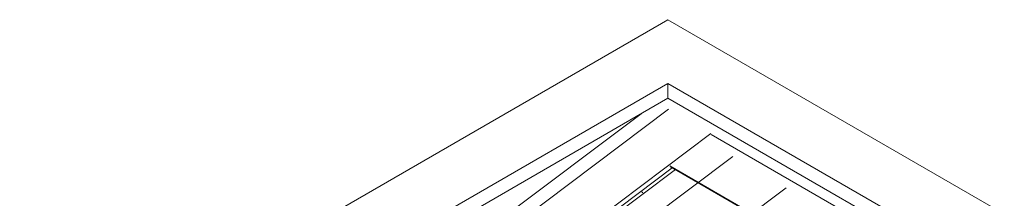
# Model space of a CAD drawing. Header units: metres. Extents: x -16.8 to 29.9, y -11.9 to 37.1.
# Tile 160 of 202: x 25.975 to 28.433, y -2.989 to -2.543. Entities that reach past the tile are written whole.
import ezdxf

# ---------------------------------------------------------------- set-up
doc = ezdxf.new("R2010")
doc.units = ezdxf.units.M
for name, color, linetype, lineweight in [('A-GLAZ-CWMG', 7, 'Continuous', 5), ('A-ROOF', 7, 'Continuous', 5), ('A-ROOF-OTLN', 7, 'Continuous', 5)]:
    doc.layers.add(name, color=color, linetype=linetype, lineweight=lineweight)

# ---------------------------------------------------------------- blocks, each defined once
blk = doc.blocks.new('FP_592-ISO_04')
at = {"layer": 'A-GLAZ-CWMG', "color": 9, "true_color": 0xc0c0c0}
for p, q in [((11.121, -2.9722), (11.1198, -2.9715)), ((11.1229, -2.9734), (11.121, -2.9722)), ((11.1246, -2.9746), (11.1229, -2.9734))]:
    blk.add_line(p, q, dxfattribs=at)
blk = doc.blocks.new('FP_594-ISO_04')
at = {"layer": 'A-GLAZ-CWMG'}
blk.add_line((11.3491, -2.8845), (4.9604, -7.6796), dxfattribs=at)
blk = doc.blocks.new('FP_596-ISO_04')
at = {"layer": 'A-GLAZ-CWMG'}
blk.add_line((11.4823, -2.9624), (5.0936, -7.7575), dxfattribs=at)
blk = doc.blocks.new('Rectangular Mullion - Telha Fibrocimento - Ondulada-1908998-ISO_04')
at = {"layer": 'A-GLAZ-CWMG'}
blk.add_line((4.8976, -7.6517), (11.2059, -2.917), dxfattribs=at)
for name in ['FP_594-ISO_04', 'FP_592-ISO_04', 'FP_596-ISO_04']:
    blk.add_blockref(name, (0, 0), dxfattribs=at)
blk = doc.blocks.new('RUFO_1_ - RUFO_1_-1923193-ISO_04')
at = {"layer": 'A-ROOF'}
for p, q in [((11.1875, -2.5428), (8.6595, -4.0024)), ((13.2805, -3.7512), (11.1875, -2.5428)), ((8.6755, -4.1523), (11.1875, -2.702)), ((11.1875, -2.702), (13.0047, -3.7512)), ((11.1875, -2.702), (11.1875, -2.7388)), ((11.1875, -2.7388), (8.6755, -4.1891)), ((12.9729, -3.7696), (11.1875, -2.7388))]:
    blk.add_line(p, q, dxfattribs=at)

msp = doc.modelspace()

# ---------------------------------------------------------------- linework, layer by layer
at = {"layer": 'A-ROOF-OTLN'}
for p, q in [((24.9966, -4.7164), (27.5946, -2.7664)), ((24.9662, -4.6989), (27.5261, -2.7775)), ((25.0687, -4.802), (27.6999, -2.8272)), ((27.7013, -2.8296), (29.328, -3.7689)), ((25.0691, -4.8152), (27.6041, -2.9126)), ((27.5976, -2.9075), (29.2244, -3.8467)), ((27.5992, -2.9098), (29.2233, -3.8475))]:
    msp.add_line(p, q, dxfattribs=at)

# ---------------------------------------------------------------- block references
at = {"layer": 'A-GLAZ-CWMG'}
msp.add_blockref('Rectangular Mullion - Telha Fibrocimento - Ondulada-1908998-ISO_04', (16.4058, 0), dxfattribs=at)
at = {"layer": 'A-ROOF'}
msp.add_blockref('RUFO_1_ - RUFO_1_-1923193-ISO_04', (16.4058, 0), dxfattribs=at)

doc.saveas('drawing.dxf')
